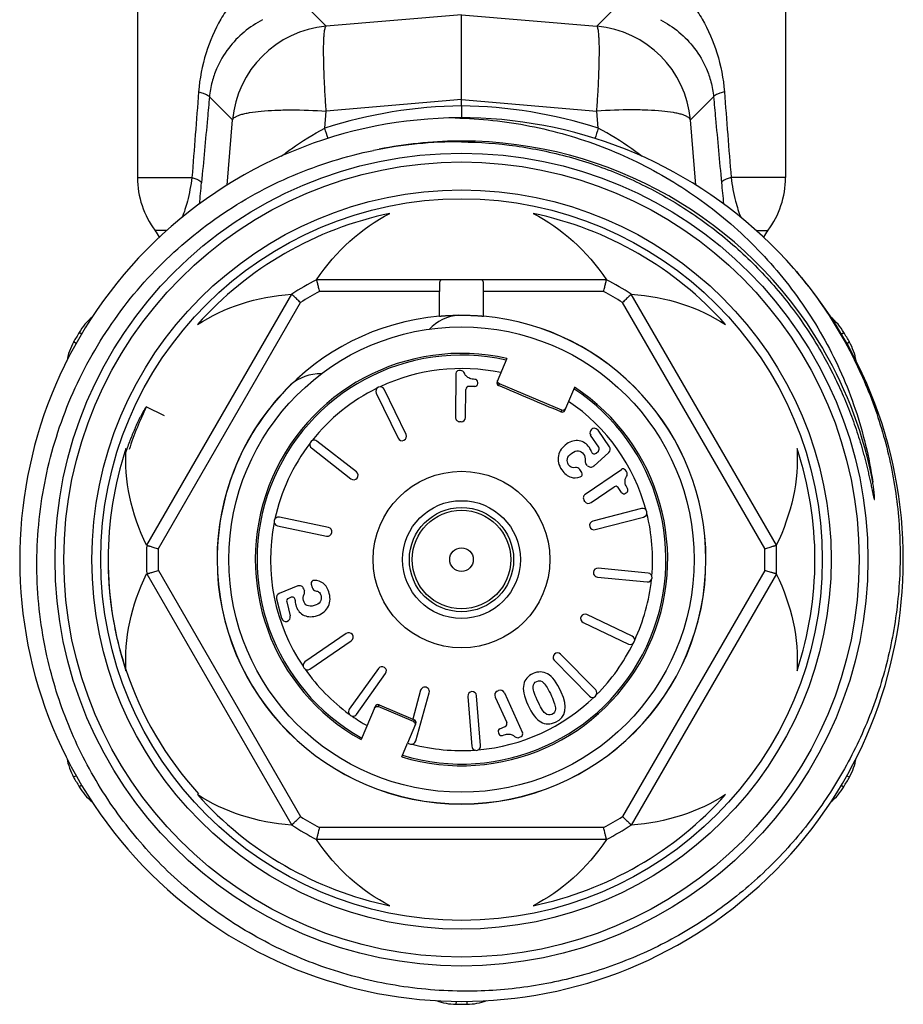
# Model space of a CAD drawing. Header units: millimetres. Extents: x 60394 to 199354, y 20895 to 166073.
# Tile 8 of 256: x 67102 to 67132, y 21112 to 21145. Entities that reach past the tile are written whole.
import ezdxf

# ---------------------------------------------------------------- set-up
doc = ezdxf.new("R2010")
doc.units = ezdxf.units.MM

msp = doc.modelspace()

# ---------------------------------------------------------------- linework, layer by layer
at = {"color": 0, "linetype": 'Continuous', "lineweight": -2}
for p, q in [((67105.741, 21146.725), (67105.741, 21139.641)), ((67127.741, 21146.725), (67127.741, 21139.641)), ((67112.146, 21144.778), (67111.522, 21145.4)), ((67116.741, 21145.168), (67112.146, 21144.778)), ((67116.741, 21145.168), (67121.335, 21144.778)), ((67116.741, 21142.289), (67116.741, 21145.168)), ((67121.335, 21144.778), (67121.96, 21145.4)), ((67108.967, 21141.598), (67108.183, 21142.379)), ((67116.741, 21142.289), (67112.146, 21141.899)), ((67116.741, 21142.073), (67116.741, 21142.289)), ((67116.741, 21142.289), (67121.335, 21141.899)), ((67124.515, 21141.598), (67125.299, 21142.379)), ((67112.099, 21141.319), (67112.146, 21141.899)), ((67116.741, 21142.073), (67116.741, 21141.669)), ((67121.382, 21141.319), (67121.335, 21141.899)), ((67108.786, 21139.379), (67108.967, 21141.598)), ((67124.696, 21139.38), (67124.515, 21141.598)), ((67105.741, 21139.641), (67107.588, 21139.641)), ((67127.741, 21139.641), (67125.894, 21139.641)), ((67106.74, 21137.841), (67106.341, 21137.841)), ((67126.747, 21137.841), (67127.141, 21137.841)), ((67121.664, 21136.17), (67111.817, 21136.17)), ((67106.052, 21127.156), (67110.975, 21135.684)), ((67115.992, 21135.77), (67111.916, 21135.77)), ((67115.992, 21134.936), (67115.992, 21135.77)), ((67117.489, 21134.936), (67117.489, 21135.77)), ((67121.566, 21135.77), (67117.489, 21135.77)), ((67127.43, 21127.156), (67122.506, 21135.684)), ((67106.448, 21127.041), (67111.272, 21135.398)), ((67127.034, 21127.041), (67122.209, 21135.398)), ((67103.849, 21134.327), (67103.758, 21134.381)), ((67129.635, 21134.328), (67129.724, 21134.381)), ((67103.662, 21134.007), (67103.572, 21134.058)), ((67129.819, 21134.006), (67129.91, 21134.058)), ((67118.281, 21133.498), (67117.948, 21132.712)), ((67116.547, 21132.991), (67116.534, 21131.502)), ((67116.707, 21133.09), (67116.648, 21133.09)), ((67114.857, 21130.921), (67114.118, 21132.453)), ((67116.88, 21131.499), (67116.888, 21132.449)), ((67117.192, 21132.547), (67116.989, 21132.549)), ((67117.293, 21132.646), (67117.293, 21132.688)), ((67118, 21132.581), (67118.027, 21132.642)), ((67120.144, 21131.743), (67118.027, 21132.642)), ((67120.249, 21131.735), (67120.583, 21132.521)), ((67113.848, 21132.322), (67114.587, 21130.791)), ((67106.661, 21131.552), (67106.04, 21131.853)), ((67120.144, 21131.743), (67120.118, 21131.682)), ((67116.728, 21131.351), (67116.683, 21131.351)), ((67121.403, 21130.483), (67121.124, 21130.889)), ((67121.762, 21130.5), (67121.376, 21131.062)), ((67111.646, 21130.46), (67112.986, 21129.413)), ((67113.171, 21129.649), (67111.831, 21130.696)), ((67121.233, 21129.847), (67121.739, 21130.304)), ((67121.314, 21130.286), (67121.387, 21130.352)), ((67121.013, 21129.869), (67120.966, 21129.931)), ((67120.826, 21129.629), (67120.755, 21129.732)), ((67120.942, 21128.888), (67122.169, 21129.732)), ((67122.341, 21129.657), (67122.308, 21129.706)), ((67121.138, 21128.603), (67121.92, 21129.142)), ((67122.175, 21128.948), (67122.059, 21129.116)), ((67122.314, 21128.922), (67122.348, 21128.946)), ((67120.929, 21128.642), (67120.903, 21128.68)), ((67112.221, 21127.763), (67110.556, 21128.109)), ((67122.849, 21128.404), (67121.203, 21127.979)), ((67121.278, 21127.688), (67122.924, 21128.114)), ((67110.495, 21127.816), (67112.16, 21127.469)), ((67106.052, 21126.184), (67110.975, 21117.656)), ((67106.448, 21126.298), (67111.272, 21117.941)), ((67123.074, 21126.211), (67121.381, 21126.374)), ((67127.034, 21126.298), (67122.209, 21117.941)), ((67127.43, 21126.184), (67122.506, 21117.656)), ((67111.183, 21125.773), (67110.551, 21125.517)), ((67111.64, 21125.84), (67111.671, 21125.718)), ((67121.353, 21126.075), (67123.045, 21125.912)), ((67111.382, 21125.678), (67111.405, 21125.604)), ((67110.462, 21125.341), (67110.633, 21124.681)), ((67110.806, 21125.234), (67110.929, 21124.757)), ((67110.957, 21125.389), (67110.865, 21125.351)), ((67122.535, 21124.072), (67121, 21124.804)), ((67120.871, 21124.534), (67122.406, 21123.801)), ((67112.826, 21124.161), (67111.424, 21123.198)), ((67111.594, 21122.95), (67112.996, 21123.914)), ((67121.297, 21122.247), (67120.105, 21123.46)), ((67119.891, 21123.25), (67121.083, 21122.037)), ((67113.92, 21122.973), (67112.932, 21121.589)), ((67113.176, 21121.414), (67114.164, 21122.799)), ((67115.354, 21122.231), (67115.083, 21121.254)), ((67115.189, 21120.512), (67115.643, 21122.151)), ((67117.956, 21122.203), (67117.998, 21122.222)), ((67118.196, 21122.147), (67118.814, 21120.793)), ((67116.956, 21122.025), (67117.089, 21120.329)), ((67117.388, 21120.353), (67117.255, 21122.048)), ((67117.882, 21122.004), (67118.276, 21121.14)), ((67113.81, 21121.686), (67113.331, 21120.556)), ((67113.915, 21121.677), (67113.942, 21121.739)), ((67115.112, 21121.169), (67113.915, 21121.677)), ((67113.942, 21121.739), (67115.083, 21121.254)), ((67114.914, 21120.446), (67115.19, 21121.096)), ((67115.082, 21121.251), (67115.137, 21121.227)), ((67115.137, 21121.227), (67115.112, 21121.169)), ((67117.992, 21120.79), (67118.009, 21120.752)), ((67118.041, 21120.923), (67118.226, 21121.007)), ((67114.712, 21119.97), (67114.909, 21120.434)), ((67114.909, 21120.434), (67115.004, 21120.408)), ((67118.71, 21120.636), (67118.764, 21120.66)), ((67103.662, 21119.333), (67103.572, 21119.282)), ((67129.82, 21119.332), (67129.91, 21119.282)), ((67103.848, 21119.012), (67103.758, 21118.959)), ((67129.633, 21119.013), (67129.724, 21118.959)), ((67121.566, 21117.57), (67111.916, 21117.57)), ((67121.664, 21117.17), (67111.817, 21117.17)), ((67116.556, 21111.675), (67116.554, 21111.571)), ((67116.926, 21111.675), (67116.927, 21111.571))]:
    msp.add_line(p, q, dxfattribs=at)
for radius in [13.8, 13.5, 12.55, 12.25, 7.9, 3, 2, 1.77, 1.673, 0.4]:
    msp.add_circle((67116.741, 21126.67), radius, dxfattribs=at)
for centre, radius, start, end in [((67112.456, 21141.289), 3.503, 95.0702, 174.9331), ((67121.026, 21141.289), 3.503, 5.0669, 84.9298), ((67116.915, 21126.324), 15.75, 90.6339, 107.8048), ((67116.567, 21126.324), 15.75, 72.1952, 89.3661), ((67116.741, 21126.67), 15, 41.1918, 40.7697), ((67058.081, 21124.32), 56.63, 17.0919, 17.4689), ((67175.392, 21124.322), 56.621, 162.5311, 162.9087), ((67116.611, 21126.549), 14.302, 89.4813, 101.5169), ((67116.741, 21126.664), 14.216, 90.5893, 101.3252), ((67116.74, 21126.7), 14.18, 89.9967, 90.5869), ((67116.741, 21126.67), 14.21, 30.6522, 89.998), ((67108.741, 21139.641), 3, 180, 216.8699), ((67035.448, 21146.157), 72.775, 354.15276, 354.72586), ((67198.043, 21146.158), 72.784, 185.27415, 185.84566), ((67124.741, 21139.641), 3, 323.1301, 0), ((67116.741, 21126.67), 12, 101.6766, 138.3234), ((67116.741, 21126.67), 12, 41.6766, 78.3234), ((67104.741, 21136.641), 2, 29.1364, 36.8699), ((67128.741, 21136.641), 2, 143.1301, 150.8164), ((67116.741, 21126.67), 10.7, 117.3956, 122.6044), ((67116.741, 21126.67), 10.7, 57.3956, 62.6044), ((67116.741, 21126.67), 10.3, 117.9331, 122.0669), ((67116.741, 21126.67), 10.3, 57.9331, 62.0669), ((67105.478, 21133.359), 2, 129.6876, 149.292), ((67116.741, 21126.67), 8.3, 95.1728, 180), ((67116.741, 21133.47), 1.5, 93.4459, 137.2887), ((67116.741, 21126.67), 8.3, 0, 84.8272), ((67116.741, 21126.67), 8.295, 0, 84.8158), ((67128.004, 21133.359), 2, 30.708, 50.371), ((67116.741, 21126.67), 15.1, 149.292, 150.708), ((67116.741, 21126.67), 15.1, 29.292, 30.708), ((67105.316, 21133.079), 2, 150.708, 170.4009), ((67116.762, 21126.682), 14.185, 29.993, 30.6539), ((67128.166, 21133.079), 2, 9.6713, 29.292), ((67116.741, 21126.67), 7, 77.2866, 240.8494), ((67116.741, 21126.67), 6.942, 77.373, 240.798), ((67116.74, 21126.67), 14.21, 10.6742, 29.9921), ((67116.741, 21126.67), 6.486, 78.1118, 115.2185), ((67111.932, 21131.478), 1.5, 88.0074, 131.5541), ((67116.647, 21132.99), 0.1, 89.5, 179.5), ((67116.706, 21132.94), 0.15, 21.1086, 89.5), ((67117.193, 21132.689), 0.1, 359.5, 86.496), ((67116.741, 21126.67), 8.295, 134.3778, 180), ((67116.741, 21126.67), 6.486, 116.2815, 141.4685), ((67113.983, 21132.388), 0.15, 25.75, 205.75), ((67116.741, 21126.67), 7, 253.1506, 56.7134), ((67116.741, 21126.67), 6.942, 253.202, 56.627), ((67116.988, 21132.449), 0.1, 89.5, 179.5), ((67117.193, 21132.647), 0.1, 269.5, 359.5), ((67118.04, 21132.673), 0.1, 156.9384, 246.9498), ((67116.76, 21126.662), 11.91, 154.1655, 161.6614), ((67116.741, 21126.67), 6.486, 15.0315, 55.8882), ((67116.684, 21131.501), 0.15, 179.5, 269.5), ((67116.73, 21131.501), 0.15, 269.5, 359.5), ((67120.157, 21131.774), 0.1, 247.0502, 337.0616), ((67121.252, 21130.977), 0.15, 34.5, 214.5), ((67114.722, 21130.856), 0.15, 205.75, 25.75), ((67116.741, 21126.67), 12, 161.6766, 198.3234), ((67116.741, 21126.67), 6.486, 142.5315, 167.7185), ((67111.738, 21130.578), 0.15, 52, 232), ((67121.32, 21130.427), 0.1, 312.0449, 34.5), ((67121.638, 21130.415), 0.15, 312.052, 34.5), ((67116.741, 21126.67), 12, 341.6766, 18.3234), ((67121.247, 21130.36), 0.1, 197.113, 312.0449), ((67120.631, 21129.647), 0.15, 34.5, 99.1191), ((67121.086, 21130.021), 0.15, 173.7157, 217.0094), ((67121.133, 21129.959), 0.15, 217.0094, 312.052), ((67113.079, 21129.531), 0.15, 232, 52), ((67120.744, 21129.572), 0.1, 287.1273, 34.5), ((67122.225, 21129.649), 0.1, 34.5, 124.5), ((67122.218, 21129.572), 0.15, 326.1086, 34.5), ((67121.977, 21129.059), 0.1, 34.5, 124.5), ((67121.027, 21128.765), 0.15, 124.5, 214.5), ((67122.257, 21129.005), 0.1, 214.5, 304.5), ((67122.292, 21129.029), 0.1, 304.5, 31.496), ((67121.053, 21128.727), 0.15, 214.5, 304.5), ((67110.526, 21127.963), 0.15, 78.25, 258.25), ((67122.887, 21128.259), 0.15, 284.5, 104.5), ((67116.741, 21126.67), 6.486, 355.0315, 13.9685), ((67116.741, 21126.67), 6.486, 168.7815, 213.9685), ((67112.191, 21127.616), 0.15, 258.25, 78.25), ((67121.24, 21127.833), 0.15, 104.5, 284.5), ((67116.741, 21126.67), 10.7, 177.3956, 182.6044), ((67116.741, 21126.67), 10.7, 357.3956, 2.6044), ((67116.415, 21126.646), 11.673, 179.2357, 179.9113), ((67116.406, 21126.646), 11.664, 178.5138, 179.2357), ((67116.741, 21126.67), 10.3, 177.9331, 182.0669), ((67116.741, 21126.67), 10.3, 357.9331, 2.0669), ((67116.421, 21126.646), 11.679, 179.9112, 180.2306), ((67116.431, 21126.646), 11.69, 180.2309, 181.8015), ((67116.741, 21126.67), 8.3, 180, 0), ((67116.741, 21126.67), 8.295, 180, 0), ((67116.44, 21126.646), 11.698, 181.8013, 182.0565), ((67116.451, 21126.646), 11.71, 182.0569, 184.1382), ((67121.367, 21126.224), 0.15, 84.5, 264.5), ((67123.06, 21126.061), 0.15, 264.5, 84.5), ((67116.463, 21126.647), 11.721, 184.138, 184.641), ((67111.239, 21125.634), 0.15, 17.0094, 112.052), ((67111.737, 21125.865), 0.1, 87.1273, 194.5), ((67116.741, 21126.67), 6.486, 335.0315, 353.9685), ((67116.471, 21126.648), 11.729, 184.6411, 186.1163), ((67110.608, 21125.378), 0.15, 112.052, 194.5), ((67111.262, 21125.56), 0.15, 333.7157, 17.0094), ((67111.817, 21125.755), 0.15, 194.5, 259.1191), ((67116.489, 21126.65), 11.747, 186.1164, 188.0289), ((67110.903, 21125.259), 0.1, 112.0449, 194.5), ((67110.995, 21125.296), 0.1, 357.1129, 112.0449), ((67116.498, 21126.651), 11.757, 188.0287, 188.5221), ((67116.507, 21126.652), 11.766, 188.5222, 189.8797), ((67110.778, 21124.718), 0.15, 194.5, 14.5), ((67120.936, 21124.669), 0.15, 64.5, 244.5), ((67116.548, 21126.661), 11.807, 189.8874, 198.2373), ((67112.911, 21124.037), 0.15, 304.5, 124.5), ((67116.741, 21126.67), 6.486, 315.0315, 333.9685), ((67122.471, 21123.937), 0.15, 244.5, 64.5), ((67119.998, 21123.355), 0.15, 44.5, 224.5), ((67111.509, 21123.074), 0.15, 124.5, 304.5), ((67116.556, 21126.665), 11.816, 198.241, 222.2553), ((67116.741, 21126.67), 6.486, 215.0315, 233.9685), ((67114.042, 21122.886), 0.15, 324.5, 144.5), ((67115.499, 21122.191), 0.15, 344.5, 164.5), ((67117.105, 21122.037), 0.15, 4.5, 184.5), ((67118.018, 21122.066), 0.15, 114.5, 204.5), ((67118.06, 21122.085), 0.15, 24.5, 114.5), ((67121.19, 21122.142), 0.15, 224.5, 44.5), ((67113.903, 21121.647), 0.1, 67.0431, 157.0632), ((67116.741, 21126.67), 6.486, 275.0315, 313.9685), ((67113.054, 21121.502), 0.15, 144.5, 324.5), ((67116.741, 21126.67), 6.486, 235.0315, 240.3598), ((67115.098, 21121.135), 0.1, 336.9368, 66.9569), ((67118.185, 21121.098), 0.1, 294.5, 24.5), ((67118.083, 21120.832), 0.1, 114.5, 204.5), ((67118.1, 21120.794), 0.1, 204.5, 291.496), ((67118.723, 21120.751), 0.1, 294.5, 24.5), ((67115.044, 21120.552), 0.15, 254.5, 344.5), ((67116.741, 21126.67), 6.486, 255.0315, 273.9685), ((67118.648, 21120.772), 0.15, 226.1086, 294.5), ((67117.239, 21120.341), 0.15, 184.5, 4.5), ((67105.316, 21120.26), 2, 189.6957, 209.292), ((67128.166, 21120.26), 2, 330.708, 350.4402), ((67116.741, 21126.67), 15.1, 209.292, 210.708), ((67116.741, 21126.67), 15.1, 329.292, 330.708), ((67105.478, 21119.98), 2, 210.708, 230.2282), ((67128.004, 21119.98), 2, 309.6588, 329.292), ((67116.741, 21126.67), 12, 221.6766, 258.3234), ((67116.741, 21126.67), 12, 281.6766, 318.3234), ((67116.741, 21126.67), 10.3, 237.9331, 242.0669), ((67116.741, 21126.67), 10.3, 297.9331, 302.0669), ((67116.741, 21126.67), 10.7, 237.3956, 242.6044), ((67116.741, 21126.67), 10.7, 297.3956, 302.6044), ((67116.579, 21113.571), 2, 249.7378, 269.292), ((67116.741, 21126.67), 15.1, 269.292, 270.708), ((67116.903, 21113.571), 2, 270.708, 290.263)]:
    msp.add_arc(centre, radius, start, end, dxfattribs=at)
at = {"color": 0, "linetype": 'Continuous', "lineweight": -2, "extrusion": (0, 0, -1)}
for centre, major_axis, ratio, start_param, end_param in [((67116.741, 21131.186), (0, -7.823), 0.816497, 2.261468, 2.751544), ((67116.741, 21131.186), (0, -7.823), 0.816497, -2.751544, -2.261468), ((67112.829, 21128.928), (-6.775, 3.911), 0.816497, 0.390049, 0.880125), ((67120.652, 21128.928), (-6.775, -3.911), 0.816497, -4.021717, -3.531642), ((67118.066, 21132.734), (-0.0391, -0.0921), 0.999848, 0, 1.387806), ((67120.183, 21131.836), (0.0391, 0.0921), 0.999848, 7.853982, 9.424778), ((67112.829, 21128.928), (-6.775, 3.911), 0.816497, -0.880125, -0.390049), ((67120.652, 21128.928), (-6.775, -3.911), 0.816497, -2.751544, -2.261468), ((67112.829, 21124.412), (-6.775, -3.911), 0.816497, 0.390049, 0.880125), ((67120.652, 21124.412), (-6.775, 3.911), 0.816497, -4.021717, -3.531642), ((67113.876, 21121.585), (-0.0391, -0.0921), 0.999848, 7.853982, 9.424778), ((67115.073, 21121.077), (0.0391, 0.0921), 0.999848, 6.283185, 7.670991), ((67112.829, 21124.412), (-6.775, -3.911), 0.816497, -0.880125, -0.390049), ((67120.652, 21124.412), (-6.775, 3.911), 0.816497, -2.751544, -2.261468), ((67116.741, 21122.153), (0, -7.823), 0.816497, 0.390049, 0.880125), ((67116.741, 21122.153), (0, -7.823), 0.816497, -0.880125, -0.390049)]:
    msp.add_ellipse(centre, major_axis=major_axis, ratio=ratio, start_param=start_param, end_param=end_param, dxfattribs=at)
at = {"color": 0, "linetype": 'Continuous', "lineweight": -2}
for points, knots in [([(67110.174, 21146.725), (67109.846, 21146.513), (67109.391, 21146.129), (67108.888, 21145.523), (67108.44, 21144.841), (67108.012, 21143.857), (67107.849, 21142.999), (67107.815, 21142.553)], [0, 0, 0, 0, 0.236383, 0.355525, 0.47665, 0.72911, 1, 1, 1, 1]), ([(67123.308, 21146.725), (67123.636, 21146.513), (67124.09, 21146.129), (67124.594, 21145.523), (67125.041, 21144.841), (67125.47, 21143.857), (67125.632, 21142.999), (67125.667, 21142.553)], [0, 0, 0, 0, 0.236383, 0.355525, 0.47665, 0.72911, 1, 1, 1, 1]), ([(67109.99, 21145.001), (67109.767, 21144.884), (67109.344, 21144.602), (67108.8, 21144.039), (67108.452, 21143.446), (67108.257, 21142.876), (67108.199, 21142.551), (67108.183, 21142.379)], [0, 0, 0, 0, 0.227856, 0.45619, 0.703057, 0.843391, 1, 1, 1, 1]), ([(67123.492, 21145.001), (67123.715, 21144.884), (67124.138, 21144.602), (67124.681, 21144.039), (67125.03, 21143.446), (67125.225, 21142.876), (67125.282, 21142.551), (67125.299, 21142.379)], [0, 0, 0, 0, 0.227856, 0.45619, 0.703057, 0.843391, 1, 1, 1, 1]), ([(67112.146, 21141.899), (67112.133, 21142.089), (67112.109, 21142.458), (67112.082, 21142.989), (67112.065, 21143.472), (67112.058, 21143.893), (67112.062, 21144.199), (67112.071, 21144.404), (67112.081, 21144.525), (67112.092, 21144.622), (67112.107, 21144.697), (67112.122, 21144.747), (67112.137, 21144.773), (67112.146, 21144.778)], [0, 0, 0, 0, 0.197448, 0.383206, 0.551789, 0.698562, 0.819359, 0.86896, 0.910905, 0.944973, 0.971014, 0.989114, 1, 1, 1, 1]), ([(67121.335, 21141.899), (67121.349, 21142.089), (67121.373, 21142.458), (67121.4, 21142.989), (67121.417, 21143.472), (67121.423, 21143.893), (67121.42, 21144.199), (67121.41, 21144.404), (67121.401, 21144.525), (67121.389, 21144.622), (67121.375, 21144.697), (67121.36, 21144.747), (67121.344, 21144.773), (67121.335, 21144.778)], [0, 0, 0, 0, 0.197448, 0.383206, 0.551789, 0.698562, 0.819359, 0.86896, 0.910905, 0.944973, 0.971014, 0.989114, 1, 1, 1, 1]), ([(67107.815, 21142.553), (67107.866, 21142.539), (67107.956, 21142.513), (67108.071, 21142.469), (67108.146, 21142.43), (67108.18, 21142.395), (67108.183, 21142.379)], [0, 0, 0, 0, 0.384383, 0.679056, 0.881179, 1, 1, 1, 1]), ([(67125.667, 21142.553), (67125.615, 21142.539), (67125.525, 21142.513), (67125.41, 21142.469), (67125.336, 21142.43), (67125.302, 21142.395), (67125.299, 21142.379)], [0, 0, 0, 0, 0.384383, 0.679056, 0.881179, 1, 1, 1, 1]), ([(67108.183, 21142.379), (67108.161, 21142.136), (67108.071, 21141.165), (67107.982, 21140.195), (67107.915, 21139.467)], [0, 0, 0, 0, 0.250129, 1, 1, 1, 1]), ([(67125.299, 21142.379), (67125.321, 21142.136), (67125.41, 21141.165), (67125.5, 21140.195), (67125.567, 21139.467)], [0, 0, 0, 0, 0.250129, 1, 1, 1, 1]), ([(67108.967, 21141.598), (67108.979, 21141.64), (67109.043, 21141.694), (67109.143, 21141.743), (67109.256, 21141.783), (67109.392, 21141.818), (67109.622, 21141.863), (67109.963, 21141.904), (67110.43, 21141.933), (67111.167, 21141.946), (67111.747, 21141.925), (67112.146, 21141.899)], [0, 0, 0, 0, 0.039817, 0.069007, 0.10527, 0.148712, 0.19925, 0.320444, 0.465743, 0.630843, 1, 1, 1, 1]), ([(67124.515, 21141.598), (67124.502, 21141.64), (67124.439, 21141.694), (67124.338, 21141.743), (67124.226, 21141.783), (67124.089, 21141.818), (67123.86, 21141.863), (67123.518, 21141.904), (67123.051, 21141.933), (67122.314, 21141.946), (67121.735, 21141.925), (67121.335, 21141.899)], [0, 0, 0, 0, 0.039817, 0.069007, 0.10527, 0.148712, 0.19925, 0.320444, 0.465743, 0.630843, 1, 1, 1, 1]), ([(67116.529, 21141.668), (67117.38, 21141.648), (67119.081, 21141.463), (67121.545, 21140.753), (67123.468, 21139.817), (67124.89, 21138.878), (67126.225, 21137.819), (67127.712, 21136.282), (67128.907, 21134.508), (67129.662, 21132.981), (67130.279, 21131.393), (67130.581, 21130.143), (67130.705, 21129.302)], [0, 0, 0, 0, 0.124979, 0.249957, 0.37493, 0.437476, 0.500021, 0.624989, 0.749955, 0.812492, 0.87504, 1, 1, 1, 1]), ([(67110.62, 21140.363), (67110.734, 21140.451), (67111.206, 21140.8), (67111.707, 21141.111), (67112.099, 21141.319)], [0, 0, 0, 0, 0.244791, 1, 1, 1, 1]), ([(67122.872, 21140.356), (67122.757, 21140.444), (67122.281, 21140.796), (67121.777, 21141.11), (67121.382, 21141.319)], [0, 0, 0, 0, 0.24471, 1, 1, 1, 1]), ([(67116.741, 21140.85), (67117.357, 21140.844), (67118.59, 21140.753), (67120.406, 21140.378), (67122.157, 21139.771), (67123.815, 21138.942), (67125.351, 21137.905), (67126.74, 21136.678), (67127.958, 21135.282), (67128.644, 21134.253), (67128.952, 21133.72)], [0, 0, 0, 0, 0.125039, 0.250061, 0.375073, 0.500072, 0.625063, 0.750047, 0.875026, 1, 1, 1, 1]), ([(67102.705, 21123.226), (67102.487, 21124.154), (67102.236, 21126.06), (67102.431, 21128.933), (67103.191, 21131.711), (67104.486, 21134.284), (67106.267, 21136.548), (67108.463, 21138.412), (67110.985, 21139.801), (67112.821, 21140.372), (67113.756, 21140.563)], [0, 0, 0, 0, 0.125004, 0.250009, 0.375009, 0.50001, 0.625011, 0.750011, 0.875, 1, 1, 1, 1]), ([(67107.588, 21139.641), (67107.552, 21139.37), (67107.466, 21138.91), (67107.327, 21138.464), (67107.258, 21138.284)], [0, 0, 0, 0, 0.58743, 1, 1, 1, 1]), ([(67107.588, 21139.641), (67107.634, 21139.628), (67107.714, 21139.601), (67107.816, 21139.558), (67107.883, 21139.518), (67107.912, 21139.483), (67107.915, 21139.467)], [0, 0, 0, 0, 0.378625, 0.670226, 0.873611, 1, 1, 1, 1]), ([(67125.894, 21139.641), (67125.848, 21139.628), (67125.767, 21139.601), (67125.665, 21139.558), (67125.598, 21139.518), (67125.569, 21139.483), (67125.567, 21139.467)], [0, 0, 0, 0, 0.378625, 0.670226, 0.873611, 1, 1, 1, 1]), ([(67125.894, 21139.641), (67125.929, 21139.37), (67126.015, 21138.911), (67126.154, 21138.466), (67126.223, 21138.286)], [0, 0, 0, 0, 0.587244, 1, 1, 1, 1]), ([(67128.028, 21136.548), (67128.488, 21136.012), (67129.334, 21134.872), (67130.347, 21133.002), (67131.085, 21131.007), (67131.534, 21128.928), (67131.683, 21126.806), (67131.53, 21124.684), (67131.076, 21122.605), (67130.331, 21120.613), (67129.309, 21118.747), (67128.031, 21117.046), (67126.523, 21115.545), (67124.815, 21114.276), (67122.944, 21113.265), (67120.946, 21112.534), (67118.864, 21112.097), (67117.447, 21112.009), (67116.741, 21112.016)], [0, 0, 0, 0, 0.062494, 0.125002, 0.187498, 0.249999, 0.3125, 0.375, 0.437499, 0.499998, 0.562499, 0.625002, 0.687503, 0.750001, 0.812501, 0.874997, 0.937507, 1, 1, 1, 1]), ([(67111.817, 21136.17), (67111.818, 21136.17), (67111.817, 21136.169), (67111.818, 21136.168), (67111.819, 21136.165), (67111.819, 21136.162), (67111.82, 21136.157), (67111.822, 21136.149), (67111.825, 21136.137), (67111.829, 21136.12), (67111.834, 21136.1), (67111.84, 21136.076), (67111.849, 21136.039), (67111.862, 21135.987), (67111.879, 21135.919), (67111.897, 21135.846), (67111.909, 21135.795), (67111.916, 21135.77)], [0, 0, 0, 0, 0.001262, 0.004999, 0.01119, 0.019813, 0.030846, 0.044267, 0.078144, 0.121006, 0.172334, 0.231597, 0.298127, 0.450033, 0.62203, 0.807806, 1, 1, 1, 1]), ([(67116.077, 21136.17), (67116.069, 21136.17), (67116.054, 21136.168), (67116.025, 21136.154), (67116.006, 21136.123), (67115.997, 21136.086), (67115.991, 21136.034), (67115.991, 21135.993), (67115.991, 21135.963)], [0, 0, 0, 0, 0.096056, 0.184539, 0.378232, 0.502696, 0.648773, 1, 1, 1, 1]), ([(67117.491, 21135.963), (67117.491, 21135.993), (67117.49, 21136.034), (67117.484, 21136.086), (67117.475, 21136.123), (67117.457, 21136.154), (67117.428, 21136.168), (67117.412, 21136.17), (67117.404, 21136.17)], [0, 0, 0, 0, 0.351227, 0.497304, 0.621768, 0.815461, 0.903944, 1, 1, 1, 1]), ([(67121.566, 21135.77), (67121.572, 21135.795), (67121.585, 21135.846), (67121.603, 21135.919), (67121.619, 21135.987), (67121.632, 21136.039), (67121.641, 21136.076), (67121.647, 21136.1), (67121.652, 21136.12), (67121.656, 21136.137), (67121.659, 21136.149), (67121.661, 21136.157), (67121.662, 21136.162), (67121.663, 21136.165), (67121.664, 21136.168), (67121.664, 21136.169), (67121.664, 21136.17), (67121.664, 21136.17)], [0, 0, 0, 0, 0.192194, 0.37797, 0.549967, 0.701873, 0.768403, 0.827666, 0.878994, 0.921856, 0.955733, 0.969154, 0.980187, 0.98881, 0.995001, 0.998738, 1, 1, 1, 1]), ([(67115.991, 21135.963), (67115.991, 21135.932), (67115.992, 21135.868), (67115.992, 21135.803), (67115.992, 21135.77)], [0, 0, 0, 0, 0.483578, 1, 1, 1, 1]), ([(67117.489, 21135.77), (67117.489, 21135.803), (67117.49, 21135.868), (67117.491, 21135.932), (67117.491, 21135.963)], [0, 0, 0, 0, 0.516422, 1, 1, 1, 1]), ([(67111.272, 21135.398), (67111.254, 21135.417), (67111.216, 21135.453), (67111.162, 21135.505), (67111.111, 21135.553), (67111.072, 21135.591), (67111.045, 21135.617), (67111.027, 21135.634), (67111.012, 21135.648), (67110.999, 21135.66), (67110.99, 21135.669), (67110.985, 21135.675), (67110.981, 21135.678), (67110.979, 21135.68), (67110.977, 21135.682), (67110.976, 21135.683), (67110.975, 21135.683), (67110.975, 21135.684)], [0, 0, 0, 0, 0.192194, 0.37797, 0.549967, 0.701873, 0.768403, 0.827666, 0.878994, 0.921856, 0.955733, 0.969154, 0.980187, 0.98881, 0.995001, 0.998738, 1, 1, 1, 1]), ([(67122.506, 21135.684), (67122.506, 21135.683), (67122.505, 21135.683), (67122.505, 21135.682), (67122.503, 21135.68), (67122.5, 21135.678), (67122.497, 21135.675), (67122.491, 21135.669), (67122.482, 21135.66), (67122.469, 21135.648), (67122.454, 21135.634), (67122.437, 21135.617), (67122.409, 21135.591), (67122.37, 21135.553), (67122.32, 21135.505), (67122.265, 21135.453), (67122.228, 21135.417), (67122.209, 21135.398)], [0, 0, 0, 0, 0.001262, 0.004999, 0.01119, 0.019813, 0.030846, 0.044267, 0.078144, 0.121006, 0.172334, 0.231597, 0.298127, 0.450033, 0.62203, 0.807806, 1, 1, 1, 1]), ([(67115.991, 21134.936), (67115.991, 21134.936), (67115.991, 21134.936), (67115.992, 21134.936), (67115.993, 21134.936), (67115.995, 21134.936), (67116, 21134.936), (67116.006, 21134.937), (67116.014, 21134.937), (67116.024, 21134.938), (67116.035, 21134.939), (67116.054, 21134.941), (67116.082, 21134.943), (67116.119, 21134.946), (67116.163, 21134.949), (67116.212, 21134.952), (67116.267, 21134.955), (67116.348, 21134.959), (67116.457, 21134.964), (67116.596, 21134.967), (67116.741, 21134.969), (67116.885, 21134.967), (67117.024, 21134.964), (67117.134, 21134.959), (67117.215, 21134.955), (67117.269, 21134.952), (67117.319, 21134.949), (67117.362, 21134.946), (67117.4, 21134.943), (67117.428, 21134.941), (67117.446, 21134.939), (67117.458, 21134.938), (67117.468, 21134.937), (67117.476, 21134.937), (67117.482, 21134.936), (67117.486, 21134.936), (67117.489, 21134.936), (67117.49, 21134.936), (67117.49, 21134.936), (67117.491, 21134.936), (67117.491, 21134.936)], [0, 0, 0, 0, 0.000155, 0.000609, 0.001364, 0.00242, 0.005429, 0.009633, 0.015027, 0.021596, 0.029317, 0.038171, 0.05919, 0.08446, 0.113715, 0.146679, 0.18304, 0.222435, 0.308822, 0.402539, 0.500004, 0.597467, 0.691184, 0.777572, 0.816966, 0.853326, 0.886289, 0.915544, 0.940814, 0.961833, 0.970685, 0.978406, 0.984973, 0.990367, 0.994571, 0.99758, 0.998635, 0.99939, 0.999845, 1, 1, 1, 1]), ([(67128.952, 21133.72), (67129.076, 21133.505), (67129.313, 21133.069), (67129.634, 21132.397), (67129.873, 21131.825), (67130.046, 21131.36), (67130.167, 21131.008), (67130.28, 21130.654), (67130.366, 21130.356), (67130.431, 21130.116), (67130.478, 21129.936), (67130.522, 21129.756), (67130.565, 21129.575), (67130.605, 21129.393), (67130.638, 21129.242), (67130.663, 21129.12), (67130.679, 21129.044), (67130.692, 21128.984), (67130.701, 21128.938), (67130.711, 21128.893), (67130.72, 21128.847), (67130.729, 21128.81), (67130.736, 21128.779), (67130.74, 21128.761), (67130.744, 21128.746), (67130.748, 21128.735), (67130.751, 21128.726), (67130.752, 21128.718), (67130.755, 21128.713), (67130.759, 21128.711), (67130.762, 21128.711), (67130.764, 21128.715), (67130.763, 21128.719), (67130.764, 21128.725), (67130.764, 21128.731), (67130.764, 21128.739), (67130.764, 21128.748), (67130.764, 21128.76), (67130.764, 21128.775), (67130.762, 21128.802), (67130.76, 21128.841), (67130.756, 21128.887), (67130.751, 21128.933), (67130.747, 21128.979), (67130.74, 21129.041), (67130.727, 21129.148), (67130.714, 21129.24), (67130.705, 21129.302)], [0, 0, 0, 0, 0.125102, 0.250203, 0.375303, 0.437858, 0.500413, 0.562966, 0.625519, 0.656796, 0.688071, 0.719346, 0.75062, 0.781892, 0.813161, 0.828794, 0.844424, 0.852238, 0.86005, 0.867861, 0.875669, 0.883471, 0.887369, 0.891259, 0.893207, 0.895133, 0.897081, 0.898069, 0.898984, 0.899815, 0.900137, 0.900486, 0.901495, 0.902539, 0.90347, 0.904404, 0.906354, 0.908293, 0.910232, 0.914123, 0.921914, 0.929713, 0.937516, 0.945323, 0.953131, 0.968751, 1, 1, 1, 1]), ([(67106.04, 21131.853), (67106.032, 21131.851), (67106.02, 21131.836), (67106.005, 21131.816), (67105.99, 21131.794), (67105.971, 21131.764), (67105.949, 21131.726), (67105.923, 21131.679), (67105.898, 21131.633), (67105.865, 21131.57), (67105.825, 21131.492), (67105.778, 21131.396), (67105.733, 21131.3), (67105.688, 21131.204), (67105.631, 21131.074), (67105.562, 21130.912), (67105.484, 21130.714), (67105.41, 21130.515), (67105.363, 21130.382), (67105.34, 21130.315)], [0, 0, 0, 0, 0.014835, 0.030379, 0.045973, 0.061583, 0.092826, 0.124084, 0.155349, 0.18662, 0.24917, 0.311728, 0.37429, 0.436856, 0.499424, 0.624562, 0.749705, 0.874851, 1, 1, 1, 1]), ([(67106.052, 21127.156), (67106.052, 21127.156), (67106.053, 21127.155), (67106.054, 21127.155), (67106.057, 21127.155), (67106.06, 21127.154), (67106.064, 21127.152), (67106.072, 21127.15), (67106.084, 21127.147), (67106.101, 21127.142), (67106.121, 21127.136), (67106.144, 21127.129), (67106.181, 21127.118), (67106.232, 21127.103), (67106.3, 21127.084), (67106.372, 21127.063), (67106.422, 21127.048), (67106.448, 21127.041)], [0, 0, 0, 0, 0.001262, 0.004999, 0.01119, 0.019813, 0.030846, 0.044267, 0.078144, 0.121006, 0.172334, 0.231597, 0.298127, 0.450033, 0.62203, 0.807806, 1, 1, 1, 1]), ([(67127.034, 21127.041), (67127.06, 21127.048), (67127.109, 21127.063), (67127.182, 21127.084), (67127.249, 21127.103), (67127.301, 21127.118), (67127.337, 21127.129), (67127.361, 21127.136), (67127.381, 21127.142), (67127.398, 21127.147), (67127.41, 21127.15), (67127.417, 21127.152), (67127.422, 21127.154), (67127.425, 21127.155), (67127.428, 21127.155), (67127.429, 21127.155), (67127.43, 21127.156), (67127.43, 21127.156)], [0, 0, 0, 0, 0.192194, 0.37797, 0.549967, 0.701873, 0.768403, 0.827666, 0.878994, 0.921856, 0.955733, 0.969154, 0.980187, 0.98881, 0.995001, 0.998738, 1, 1, 1, 1]), ([(67106.052, 21126.184), (67106.052, 21126.183), (67106.053, 21126.184), (67106.054, 21126.184), (67106.057, 21126.185), (67106.06, 21126.186), (67106.064, 21126.187), (67106.072, 21126.189), (67106.084, 21126.193), (67106.101, 21126.198), (67106.121, 21126.204), (67106.144, 21126.211), (67106.181, 21126.221), (67106.232, 21126.236), (67106.3, 21126.256), (67106.372, 21126.277), (67106.422, 21126.291), (67106.448, 21126.298)], [0, 0, 0, 0, 0.001262, 0.004999, 0.01119, 0.019813, 0.030846, 0.044267, 0.078144, 0.121006, 0.172334, 0.231597, 0.298127, 0.450033, 0.62203, 0.807806, 1, 1, 1, 1]), ([(67127.43, 21126.184), (67127.43, 21126.183), (67127.429, 21126.184), (67127.428, 21126.184), (67127.425, 21126.185), (67127.422, 21126.186), (67127.417, 21126.187), (67127.41, 21126.189), (67127.398, 21126.193), (67127.381, 21126.198), (67127.361, 21126.204), (67127.337, 21126.211), (67127.301, 21126.221), (67127.249, 21126.236), (67127.182, 21126.256), (67127.109, 21126.277), (67127.06, 21126.291), (67127.034, 21126.298)], [0, 0, 0, 0, 0.001262, 0.004999, 0.01119, 0.019813, 0.030846, 0.044267, 0.078144, 0.121006, 0.172334, 0.231597, 0.298127, 0.450033, 0.62203, 0.807806, 1, 1, 1, 1]), ([(67116.741, 21112.016), (67115.935, 21112.025), (67114.322, 21112.175), (67111.975, 21112.795), (67109.762, 21113.794), (67107.744, 21115.145), (67105.978, 21116.812), (67104.512, 21118.748), (67103.389, 21120.9), (67102.889, 21122.441), (67102.705, 21123.226)], [0, 0, 0, 0, 0.124999, 0.250001, 0.375002, 0.500002, 0.625003, 0.750004, 0.875002, 1, 1, 1, 1]), ([(67110.975, 21117.656), (67110.975, 21117.656), (67110.976, 21117.657), (67110.977, 21117.658), (67110.979, 21117.659), (67110.981, 21117.662), (67110.985, 21117.665), (67110.99, 21117.671), (67110.999, 21117.679), (67111.012, 21117.691), (67111.027, 21117.706), (67111.045, 21117.723), (67111.072, 21117.749), (67111.111, 21117.786), (67111.162, 21117.835), (67111.216, 21117.887), (67111.254, 21117.923), (67111.272, 21117.941)], [0, 0, 0, 0, 0.001262, 0.004999, 0.01119, 0.019813, 0.030846, 0.044267, 0.078144, 0.121006, 0.172334, 0.231597, 0.298127, 0.450033, 0.62203, 0.807806, 1, 1, 1, 1]), ([(67122.209, 21117.941), (67122.228, 21117.923), (67122.265, 21117.887), (67122.32, 21117.835), (67122.37, 21117.786), (67122.409, 21117.749), (67122.437, 21117.723), (67122.454, 21117.706), (67122.469, 21117.691), (67122.482, 21117.679), (67122.491, 21117.671), (67122.497, 21117.665), (67122.5, 21117.662), (67122.503, 21117.659), (67122.505, 21117.658), (67122.505, 21117.657), (67122.506, 21117.656), (67122.506, 21117.656)], [0, 0, 0, 0, 0.192194, 0.37797, 0.549967, 0.701873, 0.768403, 0.827666, 0.878994, 0.921856, 0.955733, 0.969154, 0.980187, 0.98881, 0.995001, 0.998738, 1, 1, 1, 1]), ([(67111.916, 21117.57), (67111.909, 21117.544), (67111.897, 21117.494), (67111.879, 21117.42), (67111.862, 21117.353), (67111.849, 21117.3), (67111.84, 21117.263), (67111.834, 21117.24), (67111.829, 21117.219), (67111.825, 21117.202), (67111.822, 21117.19), (67111.82, 21117.182), (67111.819, 21117.178), (67111.819, 21117.175), (67111.818, 21117.172), (67111.817, 21117.171), (67111.818, 21117.17), (67111.817, 21117.17)], [0, 0, 0, 0, 0.192194, 0.37797, 0.549967, 0.701873, 0.768403, 0.827666, 0.878994, 0.921856, 0.955733, 0.969154, 0.980187, 0.98881, 0.995001, 0.998738, 1, 1, 1, 1]), ([(67121.664, 21117.17), (67121.664, 21117.17), (67121.664, 21117.171), (67121.664, 21117.172), (67121.663, 21117.175), (67121.662, 21117.178), (67121.661, 21117.182), (67121.659, 21117.19), (67121.656, 21117.202), (67121.652, 21117.219), (67121.647, 21117.24), (67121.641, 21117.263), (67121.632, 21117.3), (67121.619, 21117.353), (67121.603, 21117.42), (67121.585, 21117.494), (67121.572, 21117.544), (67121.566, 21117.57)], [0, 0, 0, 0, 0.001262, 0.004999, 0.01119, 0.019813, 0.030846, 0.044267, 0.078144, 0.121006, 0.172334, 0.231597, 0.298127, 0.450033, 0.62203, 0.807806, 1, 1, 1, 1])]:
    msp.add_open_spline(points, degree=3, knots=knots, dxfattribs=at)
for points in [[(67107.815, 21142.553), (67107.739, 21141.582), (67107.664, 21140.612), (67107.588, 21139.641)], [(67125.667, 21142.553), (67125.742, 21141.582), (67125.818, 21140.612), (67125.894, 21139.641)], [(67116.896, 21132.907), (67116.876, 21132.929), (67116.86, 21132.957), (67116.846, 21132.994)], [(67117.027, 21132.819), (67116.973, 21132.841), (67116.93, 21132.87), (67116.896, 21132.907)], [(67117.199, 21132.789), (67117.123, 21132.793), (67117.066, 21132.803), (67117.027, 21132.819)], [(67120.118, 21131.682), (67119.412, 21131.981), (67118.706, 21132.281), (67118, 21132.581)], [(67120.315, 21130.597), (67120.16, 21130.491), (67120.066, 21130.357), (67120.031, 21130.196)], [(67120.737, 21130.704), (67120.596, 21130.728), (67120.455, 21130.693), (67120.315, 21130.597)], [(67121.081, 21130.475), (67120.993, 21130.602), (67120.878, 21130.679), (67120.737, 21130.704)], [(67121.151, 21130.33), (67121.135, 21130.382), (67121.112, 21130.43), (67121.081, 21130.475)], [(67120.031, 21130.196), (67119.996, 21130.036), (67120.034, 21129.877), (67120.142, 21129.72)], [(67120.336, 21130.091), (67120.352, 21130.162), (67120.401, 21130.226), (67120.483, 21130.283)], [(67120.483, 21130.283), (67120.653, 21130.4), (67120.787, 21130.388), (67120.884, 21130.248)], [(67120.884, 21130.248), (67120.928, 21130.184), (67120.945, 21130.113), (67120.937, 21130.037)], [(67120.377, 21129.891), (67120.335, 21129.953), (67120.321, 21130.019), (67120.336, 21130.091)], [(67120.499, 21129.795), (67120.453, 21129.807), (67120.413, 21129.839), (67120.377, 21129.891)], [(67120.608, 21129.795), (67120.564, 21129.788), (67120.527, 21129.788), (67120.499, 21129.795)], [(67120.142, 21129.72), (67120.233, 21129.588), (67120.338, 21129.502), (67120.459, 21129.464)], [(67120.459, 21129.464), (67120.55, 21129.435), (67120.654, 21129.44), (67120.773, 21129.476)], [(67122.3, 21129.398), (67122.306, 21129.426), (67122.32, 21129.456), (67122.342, 21129.489)], [(67122.303, 21129.24), (67122.29, 21129.296), (67122.289, 21129.349), (67122.3, 21129.398)], [(67122.377, 21129.081), (67122.337, 21129.146), (67122.312, 21129.199), (67122.303, 21129.24)], [(67112.041, 21125.868), (67111.966, 21125.926), (67111.866, 21125.958), (67111.742, 21125.964)], [(67112.251, 21125.52), (67112.211, 21125.675), (67112.142, 21125.791), (67112.041, 21125.868)], [(67111.374, 21125.277), (67111.354, 21125.352), (67111.362, 21125.425), (67111.396, 21125.493)], [(67111.788, 21125.608), (67111.832, 21125.6), (67111.866, 21125.587), (67111.89, 21125.571)], [(67111.89, 21125.571), (67111.93, 21125.544), (67111.956, 21125.5), (67111.972, 21125.439)], [(67111.972, 21125.439), (67111.991, 21125.367), (67111.981, 21125.3), (67111.942, 21125.238)], [(67112.193, 21125.034), (67112.28, 21125.173), (67112.299, 21125.336), (67112.251, 21125.52)], [(67111.095, 21125.291), (67111.092, 21125.237), (67111.097, 21125.184), (67111.111, 21125.132)], [(67111.111, 21125.132), (67111.15, 21124.981), (67111.232, 21124.87), (67111.356, 21124.799)], [(67111.738, 21125.107), (67111.538, 21125.055), (67111.416, 21125.112), (67111.374, 21125.277)], [(67111.942, 21125.238), (67111.903, 21125.176), (67111.835, 21125.132), (67111.738, 21125.107)], [(67111.356, 21124.799), (67111.481, 21124.728), (67111.625, 21124.712), (67111.789, 21124.754)], [(67111.789, 21124.754), (67111.971, 21124.801), (67112.105, 21124.895), (67112.193, 21125.034)], [(67119.17, 21122.798), (67118.999, 21122.72), (67118.894, 21122.598), (67118.853, 21122.431)], [(67119.664, 21122.79), (67119.507, 21122.875), (67119.343, 21122.876), (67119.17, 21122.798)], [(67120.125, 21122.17), (67119.975, 21122.5), (67119.82, 21122.706), (67119.664, 21122.79)], [(67118.853, 21122.431), (67118.813, 21122.264), (67118.861, 21122.032), (67118.996, 21121.736)], [(67119.17, 21122.363), (67119.179, 21122.445), (67119.221, 21122.501), (67119.294, 21122.535)], [(67119.294, 21122.535), (67119.381, 21122.574), (67119.459, 21122.56), (67119.53, 21122.49)], [(67119.53, 21122.49), (67119.601, 21122.421), (67119.691, 21122.268), (67119.798, 21122.033)], [(67119.31, 21121.901), (67119.207, 21122.128), (67119.16, 21122.281), (67119.17, 21122.363)], [(67119.936, 21121.151), (67120.296, 21121.315), (67120.36, 21121.656), (67120.125, 21122.17)], [(67119.578, 21121.453), (67119.506, 21121.517), (67119.418, 21121.666), (67119.31, 21121.901)], [(67119.798, 21122.033), (67119.889, 21121.834), (67119.933, 21121.69), (67119.931, 21121.601)], [(67118.996, 21121.736), (67119.133, 21121.435), (67119.278, 21121.242), (67119.432, 21121.156)], [(67119.812, 21121.414), (67119.727, 21121.376), (67119.65, 21121.389), (67119.578, 21121.453)], [(67119.931, 21121.601), (67119.929, 21121.512), (67119.889, 21121.45), (67119.812, 21121.414)], [(67119.432, 21121.156), (67119.585, 21121.071), (67119.753, 21121.068), (67119.936, 21121.151)], [(67118.137, 21120.701), (67118.208, 21120.729), (67118.264, 21120.744), (67118.306, 21120.746)], [(67118.306, 21120.746), (67118.364, 21120.749), (67118.416, 21120.74), (67118.462, 21120.721)], [(67118.462, 21120.721), (67118.489, 21120.71), (67118.516, 21120.691), (67118.544, 21120.664)]]:
    msp.add_open_spline(points, degree=3, dxfattribs=at)

doc.saveas('drawing.dxf')
